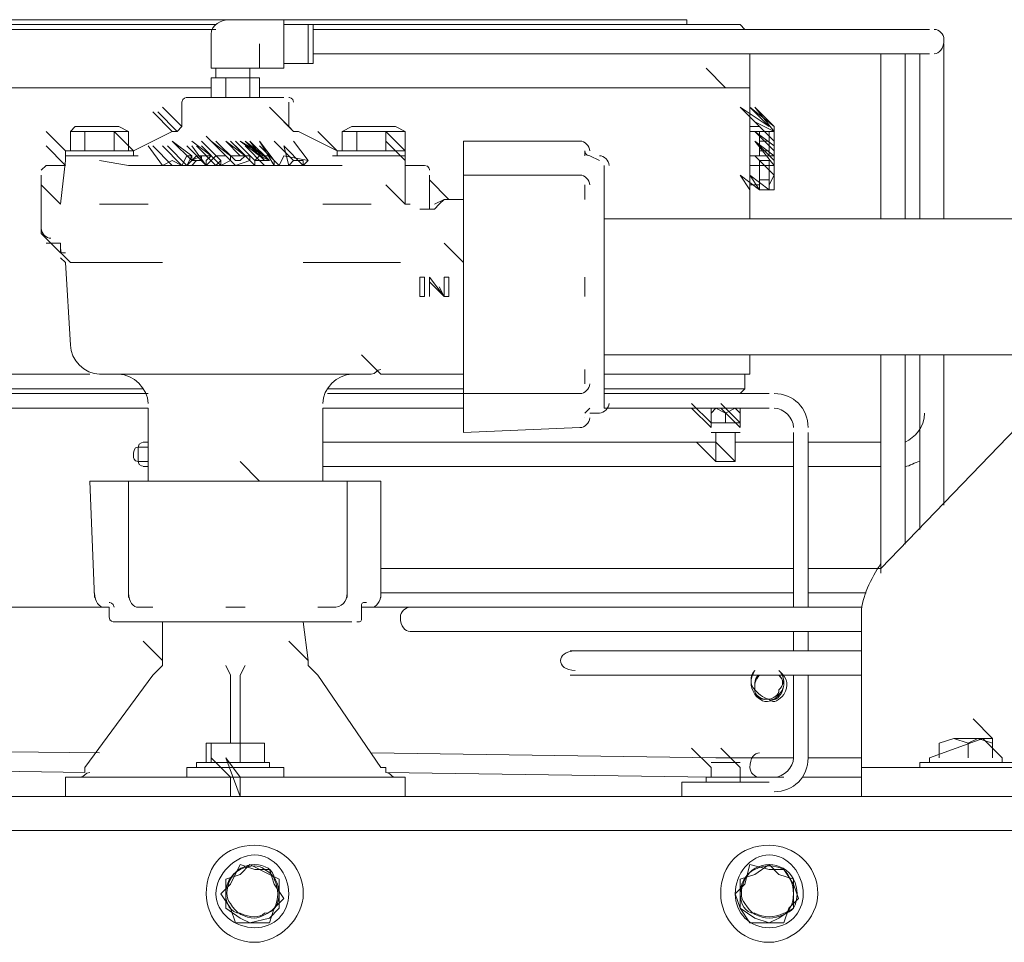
# Model space of a CAD drawing. Header units: millimetres. Extents: x -4829 to 407110, y -34854 to 354616.
# Tile 15 of 75: x 19357 to 19596, y -18274 to -18050. Entities that reach past the tile are written whole.
import ezdxf

# ---------------------------------------------------------------- set-up
doc = ezdxf.new("R2010")
doc.units = ezdxf.units.MM
doc.header["$LTSCALE"] = 15

# ---------------------------------------------------------------- blocks, each defined once
blk = doc.blocks.new('A$Cf38c0126')
at = {"linetype": 'Continuous', "lineweight": 5}
for points in [[(12836.28, -11756.32), (12950.59, -11756.32), (12950.59, -11756.32)], [(12952.95, -11755.14), (12845.71, -11755.14), (12845.71, -11756.32)], [(12967.09, -11755.14), (12952.95, -11755.14), (12952.95, -11755.14)], [(12967.09, -11755.14), (12967.09, -11766.93), (12967.09, -11766.93)], [(12967.09, -11755.14), (13064.9, -11755.14), (13064.9, -11756.32)], [(12972.98, -11756.32), (12967.09, -11756.32), (12967.09, -11756.32)], [(12974.16, -11756.32), (12972.98, -11756.32), (12972.98, -11756.32)], [(12972.98, -11756.32), (12972.98, -11765.75), (12972.98, -11765.75)], [(12972.98, -11756.32), (12972.98, -11765.75), (12972.98, -11765.75)], [(12974.16, -11756.32), (12974.16, -11765.75), (12974.16, -11765.75)], [(12974.16, -11756.32), (13074.33, -11756.32), (13074.33, -11756.32)], [(13074.33, -11756.32), (13076.68, -11756.32), (13077.86, -11756.32), (13079.04, -11757.5), (13077.86, -11757.5), (13074.33, -11757.5)], [(12950.59, -11757.5), (12836.28, -11757.5), (12836.28, -11757.5)], [(12949.41, -11761.03), (12949.41, -11758.68), (12949.41, -11758.68)], [(13123.82, -11757.5), (13114.39, -11757.5), (12974.16, -11757.5)], [(13074.33, -11757.5), (12974.16, -11757.5), (12974.16, -11757.5)], [(12952.95, -11766.93), (12949.41, -11766.93), (12949.41, -11761.03)], [(12961.2, -11761.03), (12961.2, -11766.93), (12952.95, -11766.93)], [(13127.36, -11770.46), (13127.36, -11761.03), (13127.36, -11761.03)], [(12974.16, -11763.39), (13114.39, -11763.39), (13114.39, -11763.39)], [(13080.22, -11771.64), (13080.22, -11763.39), (13080.22, -11763.39)], [(13112.04, -11763.39), (13112.04, -11770.46), (13112.04, -11770.46)], [(13114.39, -11763.39), (13123.82, -11763.39), (13123.82, -11763.39)], [(13117.93, -11770.46), (13117.93, -11763.39), (13117.93, -11763.39)], [(13121.46, -11763.39), (13121.46, -11770.46), (13121.46, -11770.46)], [(12967.09, -11765.75), (12972.98, -11765.75), (12972.98, -11765.75)], [(12972.98, -11765.75), (12974.16, -11765.75), (12974.16, -11765.75)], [(12952.95, -11769.28), (12949.41, -11769.28), (12949.41, -11774)], [(12950.59, -11766.93), (12950.59, -11769.28), (12950.59, -11769.28)], [(12958.84, -11774), (12958.84, -11769.28), (12952.95, -11769.28), (12952.95, -11774)], [(12958.84, -11769.28), (12958.84, -11766.93), (12958.84, -11766.93)], [(12961.2, -11774), (12961.2, -11769.28), (12958.84, -11769.28)], [(12961.2, -11766.93), (12967.09, -11766.93), (12967.09, -11766.93)], [(13074.33, -11771.64), (13069.61, -11766.93), (13069.61, -11766.93)], [(12949.41, -11771.64), (12835.11, -11771.64), (12835.11, -11771.64)], [(13074.33, -11771.64), (12961.2, -11771.64), (12961.2, -11771.64)], [(13080.22, -11771.64), (13077.86, -11771.64), (13074.33, -11771.64)], [(13074.33, -11771.64), (13080.22, -11771.64), (13080.22, -11803.46)], [(13112.04, -11770.46), (13112.04, -11803.46), (13112.04, -11803.46)], [(13117.93, -11803.46), (13117.93, -11770.46), (13117.93, -11770.46)], [(13121.46, -11770.46), (13121.46, -11803.46), (13121.46, -11803.46)], [(13127.36, -11803.46), (13127.36, -11770.46), (13127.36, -11770.46)], [(12967.09, -11774), (12960.02, -11774), (12950.59, -11774), (12943.52, -11774)], [(12942.34, -11781.07), (12937.63, -11776.35), (12937.63, -11776.35)], [(12942.34, -11775.18), (12942.34, -11781.07), (12942.34, -11781.07)], [(12968.27, -11781.07), (12963.55, -11776.35), (12963.55, -11776.35)], [(12968.27, -11781.07), (12968.27, -11775.18), (12968.27, -11775.18)], [(13080.22, -11781.07), (13082.58, -11781.07), (13077.86, -11776.35), (13084.93, -11781.07), (13080.22, -11776.35), (13086.11, -11781.07)], [(13086.11, -11782.25), (13086.11, -11782.25), (13086.11, -11781.07), (13081.4, -11776.35), (13086.11, -11782.25), (13086.11, -11782.25), (13086.11, -11783.42), (13086.11, -11784.6), (13086.11, -11784.6)], [(12939.99, -11782.25), (12935.27, -11777.53), (12935.27, -11777.53)], [(12941.16, -11782.25), (12936.45, -11777.53), (12936.45, -11777.53)], [(12969.45, -11782.25), (12964.73, -11777.53), (12964.73, -11777.53)], [(12916.42, -11781.07), (12915.24, -11782.25), (12915.24, -11782.25)], [(12916.42, -11781.07), (12927.02, -11781.07), (12927.02, -11781.07)], [(12929.38, -11782.25), (12927.02, -11781.07), (12927.02, -11781.07)], [(12942.34, -11781.07), (12941.16, -11782.25), (12941.16, -11782.25)], [(12969.45, -11782.25), (12968.27, -11781.07), (12968.27, -11781.07)], [(12983.59, -11781.07), (12981.23, -11782.25), (12981.23, -11782.25)], [(12983.59, -11781.07), (12994.19, -11781.07), (12994.19, -11781.07)], [(12996.55, -11782.25), (12994.19, -11781.07), (12994.19, -11781.07)], [(13086.11, -11784.6), (13081.4, -11779.89), (13086.11, -11782.25), (13084.93, -11782.25), (13084.93, -11788.14)], [(12914.06, -11786.96), (12909.35, -11782.25), (12909.35, -11782.25)], [(12925.84, -11782.25), (12918.77, -11782.25), (12915.24, -11782.25)], [(12915.24, -11786.96), (12915.24, -11782.25), (12915.24, -11782.25)], [(12918.77, -11786.96), (12918.77, -11782.25), (12918.77, -11782.25)], [(12930.56, -11788.14), (12930.56, -11786.96), (12925.84, -11782.25)], [(12925.84, -11786.96), (12925.84, -11782.25), (12929.38, -11782.25)], [(12929.38, -11786.96), (12929.38, -11782.25), (12929.38, -11782.25)], [(12939.99, -11782.25), (12935.27, -11784.6), (12930.56, -11786.96)], [(12952.95, -11788.14), (12948.23, -11783.42), (12948.23, -11783.42)], [(12969.45, -11782.25), (12970.62, -11782.25), (12970.62, -11782.25)], [(12980.05, -11786.96), (12975.34, -11784.6), (12970.62, -11782.25)], [(12980.05, -11786.96), (12975.34, -11782.25), (12975.34, -11782.25)], [(12984.77, -11782.25), (12981.23, -11782.25), (12981.23, -11782.25)], [(12981.23, -11786.96), (12981.23, -11782.25), (12981.23, -11782.25)], [(12984.77, -11786.96), (12984.77, -11782.25), (12991.84, -11782.25)], [(12996.55, -11788.14), (12996.55, -11786.96), (12991.84, -11782.25)], [(12991.84, -11786.96), (12991.84, -11782.25), (12991.84, -11782.25)], [(12996.55, -11782.25), (12991.84, -11782.25), (12991.84, -11782.25)], [(12996.55, -11786.96), (12996.55, -11782.25), (12996.55, -11782.25)], [(13082.58, -11788.14), (13082.58, -11782.25), (13080.22, -11782.25)], [(13086.11, -11786.96), (13081.4, -11782.25), (13081.4, -11782.25)], [(13086.11, -11785.78), (13081.4, -11782.25), (13081.4, -11782.25)], [(13086.11, -11785.78), (13081.4, -11782.25), (13081.4, -11782.25), (13086.11, -11786.96)], [(13084.93, -11782.25), (13082.58, -11782.25), (13082.58, -11782.25)], [(12914.06, -11790.49), (12909.35, -11785.78), (12909.35, -11785.78)], [(12937.63, -11790.49), (12934.09, -11785.78), (12934.09, -11785.78)], [(12939.99, -11790.49), (12935.27, -11785.78), (12935.27, -11785.78)], [(12939.99, -11790.49), (12935.27, -11785.78), (12935.27, -11785.78)], [(12942.34, -11790.49), (12937.63, -11785.78), (12937.63, -11785.78)], [(12943.52, -11790.49), (12938.81, -11785.78), (12938.81, -11785.78)], [(12943.52, -11790.49), (12938.81, -11785.78), (12938.81, -11785.78)], [(12944.7, -11788.14), (12939.99, -11784.6), (12939.99, -11784.6)], [(12944.7, -11789.32), (12939.99, -11784.6), (12939.99, -11784.6)], [(12944.7, -11789.32), (12939.99, -11784.6), (12939.99, -11784.6)], [(12948.23, -11790.49), (12943.52, -11785.78), (12943.52, -11785.78)], [(12949.41, -11788.14), (12944.7, -11784.6), (12944.7, -11784.6)], [(12948.23, -11790.49), (12944.7, -11785.78), (12944.7, -11785.78)], [(12950.59, -11790.49), (12945.88, -11785.78), (12945.88, -11785.78)], [(12951.77, -11790.49), (12951.77, -11789.32), (12947.06, -11784.6)], [(12951.77, -11790.49), (12947.06, -11785.78), (12947.06, -11785.78)], [(12954.13, -11788.14), (12949.41, -11784.6), (12949.41, -11784.6)], [(12954.13, -11789.32), (12949.41, -11784.6), (12949.41, -11784.6)], [(12956.48, -11789.32), (12955.31, -11789.32), (12950.59, -11784.6)], [(12956.48, -11789.32), (12957.66, -11788.14), (12952.95, -11784.6), (12956.48, -11788.14), (12955.31, -11788.14)], [(12957.66, -11788.14), (12952.95, -11784.6), (12956.48, -11788.14), (12955.31, -11788.14)], [(12958.84, -11789.32), (12954.13, -11784.6), (12954.13, -11784.6)], [(12962.38, -11789.32), (12960.02, -11789.32), (12955.31, -11784.6)], [(12960.02, -11790.49), (12955.31, -11785.78), (12955.31, -11785.78)], [(12961.2, -11788.14), (12956.48, -11784.6), (12962.38, -11788.14), (12957.66, -11784.6), (12963.55, -11789.32), (12958.84, -11784.6), (12962.38, -11789.32), (12960.02, -11789.32), (12960.02, -11790.49), (12962.38, -11790.49)], [(12961.2, -11788.14), (12956.48, -11784.6), (12956.48, -11784.6)], [(12963.55, -11789.32), (12958.84, -11784.6), (12962.38, -11788.14), (12957.66, -11784.6), (12961.2, -11788.14)], [(12962.38, -11789.32), (12957.66, -11784.6), (12957.66, -11784.6)], [(12962.38, -11788.14), (12957.66, -11784.6), (12957.66, -11784.6)], [(12962.38, -11788.14), (12957.66, -11784.6), (12957.66, -11784.6)], [(12962.38, -11788.14), (12957.66, -11784.6), (12957.66, -11784.6)], [(12964.73, -11789.32), (12964.73, -11790.49), (12962.38, -11790.49), (12957.66, -11785.78)], [(12963.55, -11789.32), (12958.84, -11784.6), (12958.84, -11784.6)], [(12961.2, -11788.14), (12963.55, -11789.32), (12958.84, -11784.6), (12962.38, -11789.32)], [(12964.73, -11789.32), (12961.2, -11784.6), (12964.73, -11790.49), (12962.38, -11790.49), (12960.02, -11790.49)], [(12964.73, -11789.32), (12961.2, -11784.6), (12961.2, -11784.6)], [(12964.73, -11789.32), (12961.2, -11784.6), (12961.2, -11784.6)], [(12963.55, -11788.14), (12964.73, -11789.32), (12961.2, -11784.6)], [(12965.91, -11790.49), (12961.2, -11785.78), (12961.2, -11785.78)], [(12969.45, -11789.32), (12964.73, -11784.6), (12964.73, -11784.6)], [(12971.8, -11790.49), (12967.09, -11785.78), (12967.09, -11785.78)], [(12971.8, -11790.49), (12967.09, -11785.78), (12967.09, -11785.78)], [(12972.98, -11789.32), (12969.45, -11784.6), (12969.45, -11784.6)], [(12996.55, -11789.32), (12991.84, -11784.6), (12991.84, -11784.6)], [(13038.97, -11784.6), (13010.69, -11784.6), (13010.69, -11784.6)], [(13010.69, -11784.6), (13010.69, -11788.14), (13010.69, -11789.32)], [(13086.11, -11788.14), (13081.4, -11784.6), (13086.11, -11788.14), (13086.11, -11786.96)], [(13086.11, -11789.32), (13081.4, -11784.6), (13086.11, -11790.49), (13086.11, -11790.49), (13086.11, -11791.67)], [(13086.11, -11789.32), (13081.4, -11784.6), (13086.11, -11788.14)], [(13082.58, -11784.6), (13084.93, -11784.6), (13084.93, -11784.6)], [(13082.58, -11786.96), (13082.58, -11785.78), (13082.58, -11785.78)], [(13086.11, -11784.6), (13086.11, -11785.78), (13086.11, -11785.78)], [(12914.06, -11786.96), (12914.06, -11788.14), (12914.06, -11788.14)], [(12930.56, -11786.96), (12914.06, -11786.96), (12914.06, -11786.96)], [(12914.06, -11788.14), (12914.06, -11789.32), (12914.06, -11789.32)], [(12914.06, -11788.14), (12929.38, -11788.14), (12929.38, -11788.14)], [(12930.56, -11788.14), (12914.06, -11788.14), (12914.06, -11788.14)], [(12930.56, -11788.14), (12929.38, -11788.14), (12929.38, -11788.14)], [(12931.74, -11788.14), (12930.56, -11788.14), (12930.56, -11788.14)], [(12944.7, -11788.14), (12944.7, -11789.32), (12943.52, -11790.49), (12942.34, -11790.49)], [(12949.41, -11788.14), (12948.23, -11789.32), (12948.23, -11790.49), (12943.52, -11790.49)], [(12947.06, -11788.14), (12944.7, -11789.32), (12947.06, -11789.32)], [(12952.95, -11788.14), (12952.95, -11788.14), (12951.77, -11788.14), (12950.59, -11788.14), (12948.23, -11790.49), (12950.59, -11790.49)], [(12954.13, -11789.32), (12952.95, -11788.14), (12952.95, -11788.14)], [(12958.84, -11789.32), (12958.84, -11789.32), (12955.31, -11790.49), (12954.13, -11789.32), (12954.13, -11788.14)], [(12961.2, -11788.14), (12962.38, -11788.14), (12961.2, -11788.14), (12960.02, -11789.32)], [(12962.38, -11788.14), (12961.2, -11788.14), (12961.2, -11788.14)], [(12963.55, -11788.14), (12961.2, -11788.14), (12961.2, -11788.14)], [(12980.05, -11788.14), (12978.87, -11788.14), (12978.87, -11788.14)], [(12980.05, -11786.96), (12980.05, -11788.14), (12980.05, -11788.14)], [(12996.55, -11786.96), (12980.05, -11786.96), (12980.05, -11786.96)], [(12996.55, -11788.14), (12980.05, -11788.14), (12980.05, -11788.14)], [(12981.23, -11788.14), (12980.05, -11788.14), (12980.05, -11788.14)], [(12981.23, -11788.14), (12996.55, -11788.14), (12996.55, -11788.14)], [(12996.55, -11789.32), (12996.55, -11788.14), (12996.55, -11788.14)], [(13040.15, -11788.14), (13040.15, -11786.96), (13040.15, -11786.96)], [(13043.69, -11789.32), (13041.33, -11788.14), (13041.33, -11788.14)], [(13080.22, -11788.14), (13082.58, -11788.14), (13082.58, -11788.14), (13084.93, -11788.14), (13084.93, -11788.14), (13086.11, -11788.14)], [(13086.11, -11792.85), (13081.4, -11788.14), (13081.4, -11788.14)], [(13086.11, -11792.85), (13081.4, -11788.14), (13081.4, -11788.14), (13081.4, -11788.14)], [(13084.93, -11786.96), (13082.58, -11786.96), (13082.58, -11786.96)], [(12914.06, -11790.49), (12909.35, -11790.49), (12909.35, -11790.49)], [(12912.88, -11799.92), (12914.06, -11789.32), (12914.06, -11789.32)], [(12929.38, -11790.49), (12922.31, -11789.32), (12922.31, -11789.32)], [(12934.09, -11790.49), (12929.38, -11790.49), (12929.38, -11790.49)], [(12975.34, -11790.49), (12934.09, -11790.49), (12934.09, -11790.49)], [(12942.34, -11790.49), (12939.99, -11790.49), (12939.99, -11790.49), (12937.63, -11790.49)], [(12954.13, -11789.32), (12951.77, -11790.49), (12951.77, -11789.32), (12950.59, -11790.49), (12948.23, -11790.49)], [(12950.59, -11790.49), (12951.77, -11789.32), (12951.77, -11789.32)], [(12951.77, -11790.49), (12954.13, -11789.32), (12954.13, -11789.32)], [(12963.55, -11789.32), (12962.38, -11789.32), (12960.02, -11789.32)], [(12972.98, -11789.32), (12971.8, -11790.49), (12965.91, -11790.49)], [(12971.8, -11789.32), (12969.45, -11789.32), (12968.27, -11790.49)], [(12977.7, -11790.49), (12975.34, -11790.49), (12975.34, -11790.49)], [(12981.23, -11790.49), (12977.7, -11790.49), (12977.7, -11790.49)], [(12996.55, -11799.92), (12996.55, -11789.32), (12996.55, -11789.32)], [(13001.26, -11790.49), (12996.55, -11790.49), (12996.55, -11790.49)], [(13010.69, -11792.85), (13010.69, -11789.32), (13010.69, -11789.32)], [(13044.87, -11849.42), (13044.87, -11790.49), (13044.87, -11790.49)], [(13086.11, -11790.49), (13084.93, -11790.49), (13084.93, -11790.49), (13084.93, -11789.32), (13082.58, -11789.32), (13082.58, -11790.49), (13082.58, -11790.49), (13080.22, -11790.49)], [(13080.22, -11795.21), (13082.58, -11795.21), (13082.58, -11790.49)], [(13082.58, -11791.67), (13082.58, -11790.49), (13082.58, -11790.49)], [(13082.58, -11790.49), (13084.93, -11790.49), (13084.93, -11790.49)], [(13084.93, -11790.49), (13084.93, -11795.21), (13084.93, -11795.21), (13086.11, -11792.85)], [(12908.17, -11792.85), (12908.17, -11799.92), (12908.17, -11799.92)], [(13002.44, -11799.92), (13002.44, -11792.85), (13002.44, -11792.85)], [(13038.97, -11792.85), (13010.69, -11792.85), (13010.69, -11792.85)], [(13010.69, -11802.28), (13010.69, -11792.85), (13010.69, -11792.85)], [(13084.93, -11796.39), (13084.93, -11796.39), (13080.22, -11792.85), (13082.58, -11796.39), (13077.86, -11792.85), (13080.22, -11796.39)], [(13086.11, -11792.85), (13086.11, -11794.03), (13086.11, -11795.21), (13086.11, -11795.21), (13086.11, -11796.39), (13086.11, -11796.39), (13084.93, -11796.39), (13084.93, -11796.39), (13084.93, -11795.21)], [(13086.11, -11791.67), (13086.11, -11792.85), (13086.11, -11792.85)], [(12912.88, -11799.92), (12908.17, -11795.21), (12908.17, -11795.21)], [(12912.88, -11799.92), (12908.17, -11795.21), (12908.17, -11795.21)], [(12996.55, -11799.92), (12991.84, -11795.21), (12991.84, -11795.21)], [(13007.16, -11798.74), (13002.44, -11794.03), (13002.44, -11794.03)], [(13040.15, -11798.74), (13040.15, -11795.21), (13040.15, -11795.21)], [(13084.93, -11794.03), (13082.58, -11794.03), (13082.58, -11794.03)], [(13082.58, -11796.39), (13082.58, -11795.21), (13082.58, -11795.21)], [(13084.93, -11795.21), (13084.93, -11796.39), (13084.93, -11796.39)], [(13082.58, -11796.39), (13084.93, -11796.39), (13084.93, -11796.39)], [(12908.17, -11799.92), (12908.17, -11806.99), (12908.17, -11806.99)], [(12932.91, -11799.92), (12922.31, -11799.92), (12922.31, -11799.92)], [(12934.09, -11799.92), (12932.91, -11799.92), (12932.91, -11799.92)], [(12977.7, -11799.92), (12976.52, -11799.92), (12976.52, -11799.92)], [(12988.3, -11799.92), (12977.7, -11799.92), (12977.7, -11799.92)], [(12997.73, -11799.92), (12996.55, -11799.92), (12996.55, -11799.92)], [(13002.44, -11801.1), (13002.44, -11799.92), (13002.44, -11799.92)], [(13004.8, -11799.92), (13003.62, -11801.1), (13002.44, -11801.1), (13002.44, -11801.1)], [(13007.16, -11798.74), (13005.98, -11798.74), (13003.62, -11799.92)], [(13004.8, -11799.92), (13005.98, -11798.74), (13007.16, -11798.74)], [(13009.51, -11798.74), (13007.16, -11798.74), (13007.16, -11798.74)], [(13010.69, -11798.74), (13009.51, -11798.74), (13009.51, -11798.74)], [(13001.26, -11801.1), (13000.09, -11801.1), (13000.09, -11801.1)], [(13002.44, -11801.1), (13001.26, -11801.1), (13001.26, -11801.1)], [(13010.69, -11802.28), (13010.69, -11803.46), (13010.69, -11803.46)], [(13010.69, -11814.06), (13010.69, -11803.46), (13010.69, -11803.46)], [(13154.46, -11803.46), (13044.87, -11803.46), (13044.87, -11803.46)], [(12912.88, -11811.71), (12908.17, -11806.99), (12908.17, -11806.99)], [(12909.35, -11809.35), (12911.7, -11809.35), (12911.7, -11809.35)], [(12915.24, -11814.06), (12910.52, -11809.35), (12910.52, -11809.35)], [(12911.7, -11809.35), (12912.88, -11809.35), (12912.88, -11811.71)], [(12912.88, -11809.35), (12911.7, -11809.35), (12911.7, -11809.35)], [(13010.69, -11814.06), (13005.98, -11809.35), (13005.98, -11809.35)], [(12912.88, -11812.89), (12914.06, -11814.06), (12914.06, -11814.06)], [(12912.88, -11812.89), (12914.06, -11814.06), (12914.06, -11814.06)], [(12914.06, -11814.06), (12915.24, -11834.1), (12915.24, -11834.1)], [(12915.24, -11814.06), (12922.31, -11814.06), (12937.63, -11814.06)], [(12971.8, -11814.06), (12988.3, -11814.06), (12994.19, -11814.06)], [(12994.19, -11814.06), (12995.37, -11814.06), (12995.37, -11814.06)], [(13010.69, -11825.85), (13010.69, -11814.06), (13010.69, -11814.06)], [(13003.62, -11819.96), (13002.44, -11818.78), (13002.44, -11818.78)], [(13040.15, -11822.31), (13040.15, -11817.6), (13040.15, -11817.6)], [(13004.8, -11819.96), (13005.98, -11822.31), (13005.98, -11822.31)], [(13010.69, -11836.45), (13010.69, -11825.85), (13010.69, -11825.85)], [(12990.66, -11841.17), (12985.94, -11836.45), (12985.94, -11836.45)], [(13010.69, -11845.88), (13010.69, -11836.45), (13010.69, -11836.45)], [(13044.87, -11836.45), (13154.46, -11836.45), (13154.46, -11836.45)], [(13080.22, -11836.45), (13080.22, -11841.17), (13074.33, -11841.17)], [(13112.04, -11836.45), (13112.04, -11889.48), (13112.04, -11889.48)], [(13117.93, -11882.41), (13117.93, -11836.45), (13117.93, -11836.45)], [(13121.46, -11836.45), (13121.46, -11878.88), (13121.46, -11878.88)], [(13127.36, -11872.99), (13127.36, -11836.45), (13127.36, -11836.45)], [(13040.15, -11843.52), (13040.15, -11839.99), (13040.15, -11839.99)], [(12835.11, -11841.17), (12919.95, -11841.17), (12919.95, -11841.17)], [(12988.3, -11841.17), (12922.31, -11841.17), (12922.31, -11841.17)], [(12990.66, -11841.17), (13009.51, -11841.17), (13009.51, -11841.17)], [(12990.66, -11841.17), (13010.69, -11841.17), (13010.69, -11841.17)], [(13009.51, -11841.17), (13010.69, -11841.17), (13010.69, -11841.17)], [(13044.87, -11841.17), (13074.33, -11841.17), (13074.33, -11841.17)], [(13079.04, -11841.17), (13079.04, -11844.7), (13074.33, -11844.7)], [(12932.91, -11844.7), (12835.11, -11844.7), (12835.11, -11844.7)], [(13010.69, -11844.7), (12977.7, -11844.7), (12977.7, -11844.7)], [(13074.33, -11844.7), (13044.87, -11844.7), (13044.87, -11844.7)], [(13079.04, -11844.7), (13077.86, -11845.88), (13077.86, -11845.88)], [(12824.5, -11845.88), (12934.09, -11845.88), (12934.09, -11845.88)], [(12977.7, -11845.88), (13010.69, -11845.88), (13010.69, -11845.88)], [(13010.69, -11845.88), (13038.97, -11845.88), (13038.97, -11845.88)], [(13010.69, -11849.42), (13010.69, -11845.88), (13010.69, -11845.88)], [(13044.87, -11845.88), (13084.93, -11845.88), (13084.93, -11845.88)], [(12824.5, -11849.42), (12934.09, -11849.42), (12934.09, -11849.42)], [(12934.09, -11849.42), (12934.09, -11865.91), (12934.09, -11865.91)], [(12976.52, -11865.91), (12976.52, -11849.42), (12976.52, -11849.42)], [(12976.52, -11849.42), (13010.69, -11849.42), (13010.69, -11849.42)], [(13010.69, -11849.42), (13010.69, -11850.59), (13010.69, -11850.59)], [(13044.87, -11849.42), (13084.93, -11849.42), (13084.93, -11849.42)], [(13070.79, -11852.95), (13066.08, -11848.24), (13066.08, -11848.24)], [(13070.79, -11854.13), (13066.08, -11849.42), (13066.08, -11849.42)], [(13069.61, -11849.42), (13077.86, -11849.42), (13077.86, -11849.42)], [(13071.97, -11852.95), (13070.79, -11852.95), (13070.79, -11850.59), (13071.97, -11849.42)], [(13070.79, -11850.59), (13070.79, -11849.42), (13070.79, -11849.42)], [(13074.33, -11850.59), (13071.97, -11849.42), (13071.97, -11849.42)], [(13077.86, -11852.95), (13073.15, -11848.24), (13073.15, -11848.24)], [(13077.86, -11854.13), (13073.15, -11849.42), (13073.15, -11849.42)], [(13077.86, -11852.95), (13076.68, -11852.95), (13074.33, -11852.95), (13074.33, -11850.59), (13076.68, -11849.42), (13077.86, -11850.59), (13077.86, -11852.95), (13076.68, -11852.95)], [(13077.86, -11849.42), (13077.86, -11850.59), (13077.86, -11850.59)], [(13010.69, -11855.31), (13010.69, -11850.59), (13010.69, -11850.59)], [(13041.33, -11850.59), (13043.69, -11850.59), (13043.69, -11850.59)], [(13070.79, -11852.95), (13070.79, -11854.13), (13070.79, -11854.13)], [(13070.79, -11852.95), (13071.97, -11852.95), (13076.68, -11852.95)], [(13071.97, -11852.95), (13074.33, -11852.95), (13074.33, -11852.95)], [(13077.86, -11854.13), (13077.86, -11852.95), (13077.86, -11852.95)], [(13010.69, -11855.31), (13038.97, -11854.13), (13038.97, -11854.13)], [(13077.86, -11855.31), (13070.79, -11855.31), (13070.79, -11855.31)], [(13071.97, -11855.31), (13071.97, -11862.38), (13071.97, -11862.38)], [(13076.68, -11862.38), (13076.68, -11855.31), (13076.68, -11855.31)], [(13090.82, -11855.31), (13090.82, -11897.73), (13090.82, -11897.73)], [(13094.36, -11855.31), (13094.36, -11897.73), (13094.36, -11897.73)], [(13112.04, -11888.3), (13145.03, -11854.13), (13145.03, -11854.13)], [(12934.09, -11857.67), (12932.91, -11857.67), (12932.91, -11857.67)], [(13071.97, -11857.67), (12976.52, -11857.67), (12976.52, -11857.67)], [(13071.97, -11862.38), (13067.26, -11857.67), (13067.26, -11857.67)], [(13076.68, -11862.38), (13071.97, -11857.67), (13071.97, -11857.67)], [(13090.82, -11857.67), (13076.68, -11857.67), (13076.68, -11857.67)], [(13112.04, -11857.67), (13094.36, -11857.67), (13094.36, -11857.67)], [(12961.2, -11867.09), (12956.48, -11862.38), (12956.48, -11862.38)], [(12932.91, -11863.56), (12934.09, -11863.56), (12934.09, -11863.56)], [(12976.52, -11863.56), (13090.82, -11863.56), (13090.82, -11863.56)], [(13094.36, -11863.56), (13112.04, -11863.56), (13112.04, -11863.56)], [(12919.95, -11867.09), (12921.13, -11895.38), (12921.13, -11895.38)], [(12925.84, -11867.09), (12924.67, -11867.09), (12919.95, -11867.09)], [(12925.84, -11867.09), (12929.38, -11867.09), (12929.38, -11867.09)], [(12929.38, -11867.09), (12929.38, -11895.38), (12929.38, -11895.38)], [(12929.38, -11867.09), (12937.63, -11867.09), (12937.63, -11867.09)], [(12934.09, -11865.91), (12934.09, -11867.09), (12934.09, -11867.09)], [(12937.63, -11867.09), (12948.23, -11867.09), (12948.23, -11867.09)], [(12949.41, -11867.09), (12948.23, -11867.09), (12948.23, -11867.09)], [(12949.41, -11867.09), (12961.2, -11867.09), (12961.2, -11867.09)], [(12961.2, -11867.09), (12971.8, -11867.09), (12971.8, -11867.09)], [(12972.98, -11867.09), (12971.8, -11867.09), (12971.8, -11867.09)], [(12972.98, -11867.09), (12982.41, -11867.09), (12982.41, -11867.09)], [(12976.52, -11867.09), (12976.52, -11865.91), (12976.52, -11865.91)], [(12982.41, -11895.38), (12982.41, -11867.09), (12982.41, -11867.09)], [(12982.41, -11867.09), (12985.94, -11867.09), (12985.94, -11867.09)], [(12985.94, -11867.09), (12990.66, -11867.09), (12990.66, -11867.09)], [(12990.66, -11895.38), (12990.66, -11867.09), (12990.66, -11867.09)], [(13090.82, -11888.3), (12990.66, -11888.3), (12990.66, -11888.3)], [(13112.04, -11888.3), (13094.36, -11888.3), (13094.36, -11888.3)], [(12990.66, -11894.2), (13090.82, -11894.2), (13090.82, -11894.2)], [(13094.36, -11894.2), (13108.5, -11894.2), (13108.5, -11894.2)], [(12818.61, -11897.73), (12924.67, -11897.73), (12924.67, -11897.73)], [(12924.67, -11897.73), (12924.67, -11900.09), (12924.67, -11900.09)], [(12931.74, -11897.73), (12935.27, -11897.73), (12935.27, -11897.73)], [(12952.95, -11897.73), (12957.66, -11897.73), (12957.66, -11897.73)], [(12975.34, -11897.73), (12978.87, -11897.73), (12978.87, -11897.73)], [(12985.94, -11900.09), (12985.94, -11897.73), (12985.94, -11897.73)], [(12985.94, -11897.73), (12988.3, -11897.73), (12988.3, -11897.73)], [(12985.94, -11897.73), (13090.82, -11897.73), (13090.82, -11897.73)], [(13103.79, -11897.73), (13007.16, -11897.73), (12997.73, -11897.73)], [(13094.36, -11897.73), (13107.32, -11897.73), (13107.32, -11897.73)], [(13107.32, -11897.73), (13103.79, -11897.73), (13103.79, -11897.73)], [(13107.32, -11930.73), (13107.32, -11898.91), (13107.32, -11898.91)], [(12925.84, -11901.27), (12983.59, -11901.27), (12983.59, -11901.27)], [(12937.63, -11901.27), (12937.63, -11910.69), (12932.91, -11905.98)], [(12937.63, -11901.27), (12937.63, -11910.69), (12937.63, -11910.69)], [(12972.98, -11910.69), (12971.8, -11901.27), (12971.8, -11901.27)], [(12972.98, -11910.69), (12971.8, -11901.27), (12971.8, -11901.27)], [(12997.73, -11903.62), (13007.16, -11903.62), (13007.16, -11903.62)], [(13007.16, -11903.62), (13103.79, -11903.62), (13103.79, -11903.62)], [(13090.82, -11903.62), (13090.82, -11908.34), (13090.82, -11908.34)], [(13094.36, -11903.62), (13094.36, -11908.34), (13094.36, -11908.34)], [(13103.79, -11903.62), (13107.32, -11903.62), (13107.32, -11903.62)], [(12972.98, -11910.69), (12968.27, -11905.98), (12968.27, -11905.98)], [(13107.32, -11908.34), (13047.22, -11908.34), (13036.62, -11908.34)], [(12935.27, -11914.23), (12937.63, -11911.87), (12937.63, -11910.69)], [(12935.27, -11914.23), (12937.63, -11911.87), (12937.63, -11910.69)], [(12952.95, -11911.87), (12954.13, -11914.23), (12954.13, -11914.23)], [(12952.95, -11911.87), (12954.13, -11914.23), (12954.13, -11914.23)], [(12956.48, -11930.73), (12956.48, -11914.23), (12957.66, -11911.87)], [(12956.48, -11914.23), (12957.66, -11911.87), (12957.66, -11911.87)], [(12972.98, -11910.69), (12972.98, -11911.87), (12975.34, -11914.23)], [(12972.98, -11910.69), (12972.98, -11911.87), (12975.34, -11914.23)], [(12935.27, -11914.23), (12918.77, -11936.62), (12918.77, -11936.62)], [(12954.13, -11930.73), (12954.13, -11914.23), (12954.13, -11914.23)], [(12990.66, -11936.62), (12975.34, -11914.23), (12975.34, -11914.23)], [(13036.62, -11914.23), (13047.22, -11914.23), (13047.22, -11914.23)], [(13047.22, -11914.23), (13107.32, -11914.23), (13107.32, -11914.23)], [(13090.82, -11914.23), (13090.82, -11934.26), (13090.82, -11934.26)], [(13094.36, -11914.23), (13094.36, -11934.26), (13094.36, -11934.26)], [(13139.14, -11929.55), (13134.43, -11924.84), (13134.43, -11924.84)], [(13139.14, -11929.55), (13134.43, -11924.84), (13134.43, -11924.84)], [(12952.95, -11930.73), (12948.23, -11930.73), (12949.41, -11930.73)], [(12948.23, -11930.73), (12948.23, -11930.73), (12948.23, -11935.44)], [(12952.95, -11930.73), (12949.41, -11930.73), (12949.41, -11935.44)], [(12958.84, -11930.73), (12952.95, -11930.73), (12956.48, -11930.73)], [(12958.84, -11930.73), (12956.48, -11930.73), (12956.48, -11935.44)], [(12958.84, -11930.73), (12962.38, -11930.73), (12962.38, -11935.44)], [(12962.38, -11930.73), (12961.2, -11930.73), (12958.84, -11930.73)], [(13107.32, -11930.73), (13107.32, -11936.62), (13107.32, -11936.62)], [(13141.5, -11934.26), (13136.78, -11929.55), (13123.82, -11934.26)], [(13129.71, -11929.55), (13126.18, -11930.73), (13126.18, -11934.26)], [(13133.25, -11930.73), (13129.71, -11929.55), (13135.61, -11929.55), (13133.25, -11930.73), (13133.25, -11934.26)], [(13135.61, -11929.55), (13139.14, -11930.73), (13139.14, -11934.26)], [(13139.14, -11930.73), (13139.14, -11929.55), (13135.61, -11929.55)], [(13139.14, -11930.73), (13139.14, -11934.26), (13139.14, -11934.26)], [(12922.31, -11933.08), (12818.61, -11931.91), (12818.61, -11931.91)], [(13071.97, -11934.26), (12988.3, -11933.08), (12988.3, -11933.08)], [(13070.79, -11936.62), (13066.08, -11931.91), (13066.08, -11931.91)], [(13077.86, -11938.98), (13077.86, -11936.62), (13073.15, -11931.91)], [(12839.82, -11936.62), (12918.77, -11937.8), (12918.77, -11937.8)], [(12918.77, -11937.8), (12918.77, -11936.62), (12918.77, -11936.62)], [(12918.77, -11937.8), (12918.77, -11936.62), (12918.77, -11936.62)], [(12943.52, -11936.62), (12943.52, -11938.98), (12943.52, -11938.98)], [(12967.09, -11936.62), (12943.52, -11936.62), (12943.52, -11936.62)], [(12944.7, -11938.98), (12954.13, -11938.98), (12949.41, -11934.26)], [(12945.88, -11935.44), (12945.88, -11936.62), (12945.88, -11936.62)], [(12945.88, -11935.44), (12951.77, -11935.44), (12963.55, -11935.44)], [(12956.48, -11938.98), (12952.95, -11934.26), (12956.48, -11943.69), (12956.48, -11938.98), (12965.91, -11938.98)], [(12963.55, -11936.62), (12963.55, -11935.44), (12963.55, -11935.44)], [(12967.09, -11938.98), (12967.09, -11936.62), (12967.09, -11936.62)], [(12990.66, -11936.62), (12991.84, -11936.62), (12991.84, -11936.62), (12991.84, -11937.8)], [(12990.66, -11936.62), (12991.84, -11936.62), (12991.84, -11936.62), (12991.84, -11937.8)], [(13070.79, -11935.44), (13077.86, -11935.44), (13077.86, -11935.44)], [(13070.79, -11936.62), (13070.79, -11938.98), (13070.79, -11938.98)], [(13082.58, -11934.26), (13081.4, -11934.26), (13080.22, -11934.26), (13079.04, -11934.26), (13077.86, -11934.26), (13075.51, -11934.26), (13074.33, -11934.26), (13071.97, -11934.26)], [(13090.82, -11934.26), (13089.65, -11934.26), (13088.47, -11934.26), (13086.11, -11934.26), (13084.93, -11934.26), (13083.75, -11934.26), (13082.58, -11934.26), (13082.58, -11934.26)], [(13107.32, -11934.26), (13094.36, -11934.26), (13094.36, -11934.26)], [(13107.32, -11943.69), (13107.32, -11936.62), (13114.39, -11936.62), (13304.12, -11936.62)], [(13121.46, -11935.44), (13121.46, -11936.62), (13121.46, -11936.62)], [(13145.03, -11935.44), (13121.46, -11935.44), (13121.46, -11935.44)], [(13123.82, -11934.26), (13123.82, -11935.44), (13123.82, -11935.44)], [(13141.5, -11935.44), (13141.5, -11934.26), (13141.5, -11934.26)], [(12914.06, -11938.98), (12914.06, -11943.69), (12914.06, -11943.69)], [(12914.06, -11938.98), (12914.06, -11943.69), (12914.06, -11943.69)], [(12919.95, -11938.98), (12914.06, -11938.98), (12914.06, -11938.98)], [(12944.7, -11938.98), (12919.95, -11938.98), (12919.95, -11938.98)], [(12956.48, -11938.98), (12954.13, -11938.98), (12954.13, -11938.98)], [(12990.66, -11938.98), (12965.91, -11938.98), (12965.91, -11938.98)], [(12996.55, -11938.98), (12990.66, -11938.98), (12990.66, -11938.98)], [(12991.84, -11937.8), (13070.79, -11938.98), (13070.79, -11938.98)], [(12996.55, -11943.69), (12996.55, -11938.98), (12996.55, -11938.98)], [(12996.55, -11943.69), (12996.55, -11938.98), (12996.55, -11938.98)], [(13069.61, -11938.98), (13069.61, -11940.16), (13069.61, -11940.16)], [(13077.86, -11938.98), (13069.61, -11938.98), (13069.61, -11938.98)], [(13077.86, -11938.98), (13079.04, -11938.98), (13080.22, -11938.98), (13081.4, -11938.98), (13082.58, -11938.98), (13082.58, -11938.98), (13083.75, -11938.98), (13084.93, -11938.98), (13086.11, -11938.98), (13088.47, -11938.98), (13088.47, -11938.98)], [(13077.86, -11940.16), (13077.86, -11938.98), (13077.86, -11938.98)], [(13093.18, -11938.98), (13107.32, -11938.98), (13107.32, -11938.98)], [(13063.72, -11943.69), (13063.72, -11940.16), (13084.93, -11940.16)], [(12711.37, -11943.69), (13707.14, -11943.69), (13707.14, -11943.69)], [(13700.07, -11951.94), (12718.44, -11951.94), (12718.44, -11951.94)], [(12960.02, -11961.37), (12956.48, -11960.19), (12954.13, -11964.9)], [(12963.55, -11962.55), (12958.84, -11960.19), (12956.48, -11962.55)], [(13084.93, -11961.37), (13080.22, -11960.19), (13079.04, -11964.9)], [(13087.29, -11962.55), (13084.93, -11960.19), (13081.4, -11962.55)], [(12956.48, -11962.55), (12952.95, -11963.72), (12952.95, -11967.26), (12952.95, -11970.79), (12956.48, -11973.15)], [(12958.84, -11974.33), (12963.55, -11974.33), (12964.73, -11970.79), (12967.09, -11968.44), (12964.73, -11964.9), (12963.55, -11961.37), (12960.02, -11961.37)], [(12963.55, -11973.15), (12965.91, -11970.79), (12965.91, -11967.26), (12965.91, -11963.72), (12963.55, -11962.55)], [(13081.4, -11962.55), (13077.86, -11963.72), (13077.86, -11967.26), (13077.86, -11970.79), (13081.4, -11973.15)], [(13084.93, -11974.33), (13088.47, -11974.33), (13089.65, -11970.79), (13092, -11968.44), (13090.82, -11964.9), (13088.47, -11961.37), (13084.93, -11961.37)], [(13090.82, -11967.26), (13090.82, -11963.72), (13087.29, -11962.55)], [(12954.13, -11964.9), (12951.77, -11967.26), (12951.77, -11967.26)], [(13079.04, -11964.9), (13076.68, -11967.26), (13077.86, -11970.79)], [(12951.77, -11967.26), (12954.13, -11970.79), (12954.13, -11970.79)], [(13087.29, -11973.15), (13090.82, -11970.79), (13090.82, -11967.26)], [(12954.13, -11970.79), (12955.31, -11974.33), (12958.84, -11974.33)], [(13077.86, -11970.79), (13080.22, -11974.33), (13084.93, -11974.33)], [(12956.48, -11973.15), (12958.84, -11974.33), (12963.55, -11973.15)], [(13081.4, -11973.15), (13084.93, -11974.33), (13087.29, -11973.15)]]:
    blk.add_lwpolyline(points, dxfattribs=at)
for points in [[(12972.98, -11756.32), (12972.98, -11756.32)], [(12972.98, -11756.32), (12972.98, -11756.32)], [(13079.04, -11757.5), (13079.04, -11757.5)], [(12972.98, -11765.75), (12972.98, -11765.75)], [(12939.99, -11782.25), (12941.16, -11782.25)], [(12969.45, -11782.25), (12969.45, -11782.25)], [(13082.58, -11782.25), (13082.58, -11782.25)], [(13084.93, -11782.25), (13084.93, -11782.25)], [(12969.45, -11789.32), (12971.8, -11789.32), (12971.8, -11790.49), (12971.8, -11790.49), (12967.09, -11785.78), (12968.27, -11790.49)], [(13086.11, -11788.14), (13086.11, -11784.6), (13086.11, -11785.78), (13086.11, -11786.96), (13086.11, -11788.14), (13086.11, -11789.32), (13086.11, -11790.49), (13086.11, -11790.49), (13086.11, -11792.85), (13086.11, -11792.85), (13086.11, -11790.49), (13086.11, -11790.49), (13086.11, -11789.32)], [(12914.06, -11788.14), (12914.06, -11788.14)], [(12939.99, -11789.32), (12937.63, -11790.49), (12939.99, -11790.49), (12939.99, -11790.49), (12942.34, -11790.49), (12943.52, -11790.49), (12944.7, -11788.14), (12943.52, -11788.14), (12942.34, -11790.49)], [(12947.06, -11789.32), (12945.88, -11789.32), (12944.7, -11789.32), (12947.06, -11789.32), (12945.88, -11789.32), (12944.7, -11790.49), (12943.52, -11790.49), (12948.23, -11790.49), (12948.23, -11789.32), (12949.41, -11788.14), (12945.88, -11788.14), (12944.7, -11789.32), (12947.06, -11788.14)], [(12952.95, -11788.14), (12952.95, -11788.14)], [(12954.13, -11788.14), (12954.13, -11788.14), (12957.66, -11788.14), (12958.84, -11788.14), (12958.84, -11789.32), (12958.84, -11789.32), (12955.31, -11790.49), (12954.13, -11789.32)], [(12965.91, -11790.49), (12971.8, -11790.49), (12972.98, -11789.32), (12967.09, -11788.14)], [(12996.55, -11788.14), (12996.55, -11788.14)], [(12934.09, -11790.49), (12934.09, -11790.49)], [(12971.8, -11790.49), (12971.8, -11790.49)], [(13000.09, -11822.31), (13000.09, -11817.6), (13001.26, -11817.6), (13001.26, -11822.31)], [(13002.44, -11822.31), (13002.44, -11817.6), (13002.44, -11817.6), (13005.98, -11822.31), (13005.98, -11817.6), (13007.16, -11817.6), (13007.16, -11822.31), (13005.98, -11822.31), (13002.44, -11818.78)], [(13010.69, -11825.85), (13010.69, -11825.85)], [(13010.69, -11836.45), (13010.69, -11836.45)], [(13069.61, -11849.42), (13069.61, -11849.42)], [(13077.86, -11849.42), (13077.86, -11849.42)], [(13040.15, -11851.77), (13040.15, -11851.77)], [(13071.97, -11862.38), (13076.68, -11862.38)], [(12937.63, -11867.09), (12937.63, -11867.09)], [(12985.94, -11867.09), (12985.94, -11867.09)], [(12923.49, -11897.73), (12923.49, -11897.73)], [(12954.13, -11943.69), (12954.13, -11938.98)]]:
    blk.add_lwpolyline(points, close=True, dxfattribs=at)
for points in [[(12954.13, -11755.14), (12951.77, -11755.14), (12949.41, -11756.32), (12949.41, -11758.68)], [(13127.36, -11759.86), (13127.36, -11758.68), (13126.18, -11757.5), (13125, -11757.5)], [(13125, -11763.39), (13126.18, -11763.39), (13127.36, -11762.21), (13127.36, -11759.86)], [(12943.52, -11774), (12943.52, -11774), (12942.34, -11774), (12942.34, -11775.18)], [(12969.45, -11775.18), (12969.45, -11774), (12968.27, -11774), (12968.27, -11774)], [(13041.33, -11786.96), (13041.33, -11785.78), (13040.15, -11784.6), (13038.97, -11784.6)], [(13040.15, -11786.96), (13040.15, -11788.14), (13041.33, -11788.14), (13041.33, -11788.14)], [(13046.04, -11790.49), (13046.04, -11789.32), (13044.87, -11788.14), (13043.69, -11788.14)], [(12909.35, -11790.49), (12909.35, -11790.49), (12908.17, -11791.67), (12908.17, -11791.67)], [(13002.44, -11791.67), (13002.44, -11791.67), (13002.44, -11790.49), (13001.26, -11790.49)], [(13041.33, -11795.21), (13041.33, -11794.03), (13040.15, -11792.85), (13038.97, -11792.85)], [(12908.17, -11805.81), (12908.17, -11806.99), (12909.35, -11808.17), (12910.52, -11808.17)], [(12912.88, -11810.53), (12912.88, -11811.71), (12912.88, -11811.71), (12914.06, -11811.71)], [(12915.24, -11834.1), (12915.24, -11837.63), (12918.77, -11841.17), (12922.31, -11841.17)], [(12988.3, -11841.17), (12989.48, -11841.17), (12989.48, -11839.99), (12990.66, -11839.99)], [(12934.09, -11848.24), (12934.09, -11844.7), (12930.56, -11841.17), (12927.02, -11841.17)], [(12983.59, -11841.17), (12980.05, -11841.17), (12976.52, -11844.7), (12976.52, -11848.24)], [(13038.97, -11845.88), (13040.15, -11845.88), (13041.33, -11844.7), (13041.33, -11843.52)], [(13094.36, -11854.13), (13094.36, -11849.42), (13090.82, -11845.88), (13086.11, -11845.88)], [(13041.33, -11849.42), (13041.33, -11849.42), (13040.15, -11850.59), (13040.15, -11850.59)], [(13043.69, -11850.59), (13044.87, -11850.59), (13046.04, -11849.42), (13046.04, -11848.24)], [(13090.82, -11854.13), (13090.82, -11851.77), (13088.47, -11849.42), (13086.11, -11849.42)], [(13038.97, -11854.13), (13040.15, -11854.13), (13041.33, -11852.95), (13041.33, -11851.77)], [(13117.93, -11857.67), (13120.29, -11856.49), (13122.64, -11854.13), (13122.64, -11850.59)], [(13117.93, -11863.56), (13119.11, -11863.56), (13120.29, -11862.38), (13121.46, -11862.38)], [(13112.04, -11887.13), (13109.68, -11890.66), (13107.32, -11895.38), (13107.32, -11898.91)], [(12921.13, -11894.2), (12921.13, -11896.55), (12922.31, -11897.73), (12923.49, -11897.73)], [(12929.38, -11894.2), (12929.38, -11896.55), (12930.56, -11897.73), (12931.74, -11897.73)], [(12978.87, -11897.73), (12981.23, -11897.73), (12982.41, -11896.55), (12982.41, -11894.2)], [(12988.3, -11897.73), (12989.48, -11897.73), (12990.66, -11896.55), (12990.66, -11894.2)], [(12925.84, -11897.73), (12925.84, -11896.55), (12924.67, -11896.55), (12924.67, -11896.55)], [(12987.12, -11896.55), (12985.94, -11896.55), (12985.94, -11896.55), (12985.94, -11897.73)], [(12924.67, -11900.09), (12924.67, -11901.27), (12925.84, -11901.27), (12925.84, -11901.27)], [(12984.77, -11901.27), (12985.94, -11901.27), (12985.94, -11901.27), (12985.94, -11900.09)], [(13088.47, -11916.59), (13088.47, -11915.41), (13088.47, -11914.23), (13087.29, -11913.05)], [(13088.47, -11918.94), (13089.65, -11916.59), (13089.65, -11915.41), (13087.29, -11913.05)], [(13088.47, -11916.59), (13088.47, -11915.41), (13087.29, -11914.23), (13087.29, -11914.23)], [(13087.29, -11917.77), (13088.47, -11916.59), (13088.47, -11915.41), (13087.29, -11914.23)], [(13086.11, -11938.98), (13088.47, -11938.98), (13090.82, -11936.62), (13090.82, -11934.26)], [(13086.11, -11942.51), (13090.82, -11942.51), (13094.36, -11938.98), (13094.36, -11934.26)], [(12917.6, -11938.98), (12918.77, -11938.98), (12918.77, -11937.8), (12919.95, -11937.8)], [(12991.84, -11937.8), (12993.01, -11937.8), (12993.01, -11938.98), (12994.19, -11938.98)], [(12960.02, -11960.19), (12957.66, -11960.19), (12955.31, -11961.37), (12954.13, -11963.72)], [(12962.38, -11961.37), (12961.2, -11960.19), (12958.84, -11960.19), (12956.48, -11961.37)], [(12964.73, -11963.72), (12964.73, -11961.37), (12962.38, -11960.19), (12960.02, -11960.19)], [(13084.93, -11960.19), (13082.58, -11960.19), (13080.22, -11961.37), (13079.04, -11963.72)], [(13088.47, -11961.37), (13086.11, -11960.19), (13083.75, -11960.19), (13081.4, -11961.37)], [(13090.82, -11963.72), (13089.65, -11961.37), (13087.29, -11960.19), (13084.93, -11960.19)], [(12956.48, -11961.37), (12954.13, -11962.55), (12952.95, -11964.9), (12952.95, -11967.26)], [(12965.91, -11967.26), (12965.91, -11964.9), (12964.73, -11962.55), (12962.38, -11961.37)], [(13081.4, -11961.37), (13079.04, -11962.55), (13077.86, -11964.9), (13077.86, -11967.26)], [(13090.82, -11967.26), (13090.82, -11964.9), (13089.65, -11962.55), (13088.47, -11961.37)], [(12954.13, -11963.72), (12952.95, -11966.08), (12952.95, -11968.44), (12954.13, -11969.62)], [(12964.73, -11970.79), (12965.91, -11968.44), (12965.91, -11966.08), (12964.73, -11963.72)], [(13079.04, -11963.72), (13077.86, -11966.08), (13077.86, -11968.44), (13079.04, -11969.62)], [(13090.82, -11970.79), (13092, -11968.44), (13092, -11966.08), (13090.82, -11963.72)], [(12952.95, -11967.26), (12952.95, -11969.62), (12954.13, -11971.97), (12956.48, -11971.97)], [(12962.38, -11971.97), (12964.73, -11971.97), (12965.91, -11969.62), (12965.91, -11967.26)], [(13077.86, -11967.26), (13077.86, -11969.62), (13079.04, -11971.97), (13081.4, -11971.97)], [(13088.47, -11971.97), (13089.65, -11971.97), (13090.82, -11969.62), (13090.82, -11967.26)], [(12954.13, -11969.62), (12955.31, -11971.97), (12957.66, -11973.15), (12960.02, -11973.15)], [(13079.04, -11969.62), (13080.22, -11971.97), (13082.58, -11973.15), (13084.93, -11973.15)], [(12956.48, -11971.97), (12958.84, -11973.15), (12961.2, -11973.15), (12962.38, -11971.97)], [(12960.02, -11973.15), (12961.2, -11973.15), (12963.55, -11971.97), (12964.73, -11970.79)], [(13081.4, -11971.97), (13083.75, -11973.15), (13086.11, -11973.15), (13088.47, -11971.97)], [(13084.93, -11973.15), (13087.29, -11973.15), (13089.65, -11971.97), (13090.82, -11970.79)]]:
    blk.add_open_spline(points, degree=3, dxfattribs=at)
for points, knots in [([(12934.09, -11857.67), (12932.91, -11857.67), (12931.74, -11857.67), (12931.74, -11858.84), (12931.74, -11858.84), (12930.56, -11858.84), (12930.56, -11860.02), (12930.56, -11861.2)], [0, 0, 0, 0, 0.125, 0.125, 0.125, 0.125001, 1, 1, 1, 1]), ([(12934.09, -11858.84), (12932.91, -11858.84), (12932.91, -11858.84), (12931.74, -11858.84), (12931.74, -11858.84), (12931.74, -11860.02), (12931.74, -11860.02), (12931.74, -11861.2)], [0, 0, 0, 0, 0.125, 0.125, 0.125, 0.125001, 1, 1, 1, 1]), ([(12930.56, -11861.2), (12930.56, -11861.2), (12930.56, -11862.38), (12931.74, -11862.38), (12931.74, -11862.38), (12931.74, -11863.56), (12932.91, -11863.56), (12934.09, -11863.56)], [0, 0, 0, 0, 0.125, 0.125, 0.125, 0.125001, 1, 1, 1, 1]), ([(12931.74, -11861.2), (12931.74, -11861.2), (12931.74, -11862.38), (12931.74, -11862.38), (12931.74, -11862.38), (12932.91, -11862.38), (12932.91, -11862.38), (12934.09, -11862.38)], [0, 0, 0, 0, 0.125, 0.125, 0.125, 0.125001, 1, 1, 1, 1]), ([(12997.73, -11897.73), (12996.55, -11897.73), (12995.37, -11898.91), (12995.37, -11900.09), (12995.37, -11900.09), (12995.37, -11902.45), (12996.55, -11903.62), (12997.73, -11903.62)], [0, 0, 0, 0, 0.125, 0.125, 0.125, 0.125001, 1, 1, 1, 1]), ([(13037.8, -11908.34), (13035.44, -11908.34), (13034.26, -11909.52), (13034.26, -11910.69), (13034.26, -11910.69), (13034.26, -11911.87), (13035.44, -11913.05), (13037.8, -11913.05)], [0, 0, 0, 0, 0.125, 0.125, 0.125, 0.125001, 1, 1, 1, 1]), ([(13081.4, -11913.05), (13080.22, -11915.41), (13080.22, -11916.59), (13081.4, -11918.94), (13081.4, -11918.94), (13082.58, -11920.12), (13083.75, -11921.3), (13086.11, -11920.12), (13086.11, -11920.12), (13087.29, -11920.12), (13088.47, -11917.77), (13088.47, -11916.59)], [0, 0, 0, 0, 0.083333, 0.083333, 0.083333, 0.083334, 0.166667, 0.166667, 0.166667, 0.166668, 1, 1, 1, 1]), ([(13081.4, -11913.05), (13080.22, -11914.23), (13080.22, -11916.59), (13081.4, -11917.77), (13081.4, -11917.77), (13081.4, -11918.94), (13082.58, -11920.12), (13084.93, -11920.12), (13084.93, -11920.12), (13086.11, -11921.3), (13087.29, -11920.12), (13088.47, -11918.94)], [0, 0, 0, 0, 0.083333, 0.083333, 0.083333, 0.083334, 0.166667, 0.166667, 0.166667, 0.166668, 1, 1, 1, 1]), ([(13082.58, -11914.23), (13081.4, -11915.41), (13081.4, -11916.59), (13081.4, -11917.77), (13081.4, -11917.77), (13082.58, -11918.94), (13083.75, -11920.12), (13086.11, -11920.12), (13086.11, -11920.12), (13087.29, -11918.94), (13088.47, -11917.77), (13088.47, -11916.59)], [0, 0, 0, 0, 0.083333, 0.083333, 0.083333, 0.083334, 0.166667, 0.166667, 0.166667, 0.166668, 1, 1, 1, 1]), ([(13082.58, -11914.23), (13081.4, -11914.23), (13081.4, -11916.59), (13081.4, -11917.77), (13081.4, -11917.77), (13081.4, -11918.94), (13082.58, -11920.12), (13083.75, -11920.12), (13083.75, -11920.12), (13086.11, -11920.12), (13087.29, -11918.94), (13087.29, -11917.77)], [0, 0, 0, 0, 0.083333, 0.083333, 0.083333, 0.083334, 0.166667, 0.166667, 0.166667, 0.166668, 1, 1, 1, 1]), ([(13082.58, -11933.08), (13081.4, -11933.08), (13080.22, -11934.26), (13080.22, -11936.62), (13080.22, -11936.62), (13080.22, -11937.8), (13081.4, -11938.98), (13082.58, -11938.98)], [0, 0, 0, 0, 0.125, 0.125, 0.125, 0.125001, 1, 1, 1, 1]), ([(12971.8, -11967.26), (12971.8, -11960.19), (12965.91, -11955.48), (12960.02, -11955.48), (12960.02, -11955.48), (12952.95, -11955.48), (12948.23, -11960.19), (12948.23, -11967.26), (12948.23, -11967.26), (12948.23, -11973.15), (12952.95, -11979.04), (12960.02, -11979.04), (12960.02, -11979.04), (12965.91, -11979.04), (12971.8, -11973.15), (12971.8, -11967.26)], [0, 0, 0, 0, 0.0625, 0.0625, 0.0625, 0.062501, 0.125, 0.125, 0.125, 0.125001, 0.1875, 0.1875, 0.1875, 0.187501, 1, 1, 1, 1]), ([(13096.72, -11967.26), (13096.72, -11960.19), (13090.82, -11955.48), (13084.93, -11955.48), (13084.93, -11955.48), (13077.86, -11955.48), (13073.15, -11960.19), (13073.15, -11967.26), (13073.15, -11967.26), (13073.15, -11973.15), (13077.86, -11979.04), (13084.93, -11979.04), (13084.93, -11979.04), (13090.82, -11979.04), (13096.72, -11973.15), (13096.72, -11967.26)], [0, 0, 0, 0, 0.0625, 0.0625, 0.0625, 0.062501, 0.125, 0.125, 0.125, 0.125001, 0.1875, 0.1875, 0.1875, 0.187501, 1, 1, 1, 1]), ([(12968.27, -11967.26), (12968.27, -11962.55), (12964.73, -11957.83), (12960.02, -11957.83), (12960.02, -11957.83), (12955.31, -11957.83), (12950.59, -11962.55), (12950.59, -11967.26), (12950.59, -11967.26), (12950.59, -11971.97), (12955.31, -11975.51), (12960.02, -11975.51), (12960.02, -11975.51), (12964.73, -11975.51), (12968.27, -11971.97), (12968.27, -11967.26)], [0, 0, 0, 0, 0.0625, 0.0625, 0.0625, 0.062501, 0.125, 0.125, 0.125, 0.125001, 0.1875, 0.1875, 0.1875, 0.187501, 1, 1, 1, 1]), ([(13093.18, -11967.26), (13093.18, -11962.55), (13089.65, -11957.83), (13084.93, -11957.83), (13084.93, -11957.83), (13080.22, -11957.83), (13076.68, -11962.55), (13076.68, -11967.26), (13076.68, -11967.26), (13076.68, -11971.97), (13080.22, -11975.51), (13084.93, -11975.51), (13084.93, -11975.51), (13089.65, -11975.51), (13093.18, -11971.97), (13093.18, -11967.26)], [0, 0, 0, 0, 0.0625, 0.0625, 0.0625, 0.062501, 0.125, 0.125, 0.125, 0.125001, 0.1875, 0.1875, 0.1875, 0.187501, 1, 1, 1, 1])]:
    blk.add_open_spline(points, degree=3, knots=knots, dxfattribs=at)

msp = doc.modelspace()

# ---------------------------------------------------------------- block references
at = {"ltscale": 2}
msp.add_blockref('A$Cf38c0126', (6454.26, -6294.9), dxfattribs=at)

doc.saveas('drawing.dxf')
